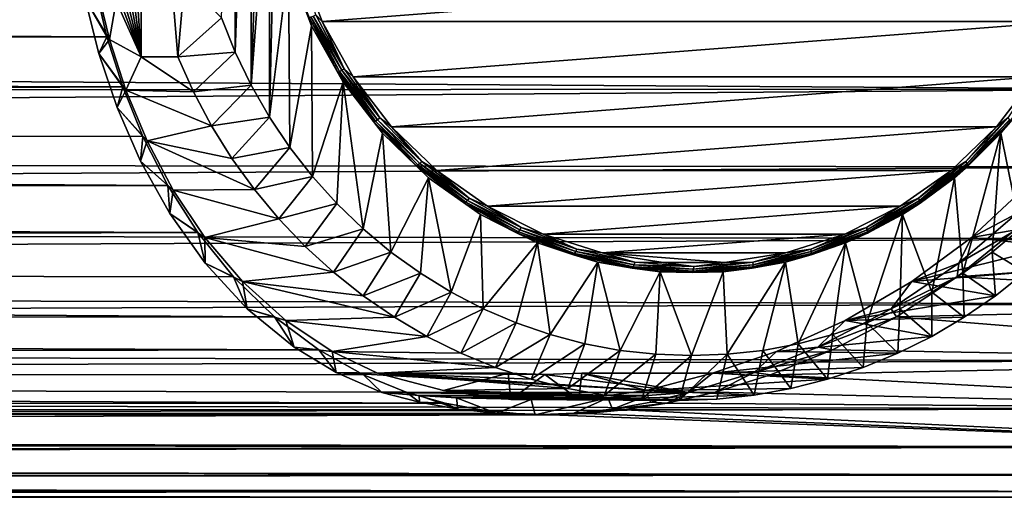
# Model space of a CAD drawing. Header units: metres. Extents: x -26 to 232, y -26 to 26.
# Tile 49 of 55: x 200 to 221, y -14 to -4. Entities that reach past the tile are written whole.
import ezdxf

# ---------------------------------------------------------------- set-up
doc = ezdxf.new("R2010")
doc.units = ezdxf.units.M
doc.layers.add('solid_TOP_LEVER_10_541_022_SW0001', color=7, linetype='CONTINUOUS')

msp = doc.modelspace()

# ---------------------------------------------------------------- linework, layer by layer
at = {"layer": 'solid_TOP_LEVER_10_541_022_SW0001'}
for points in [[(204.592377, -5.271756, 133.874802), (204.592392, 5.271769, 133.874817), (204.979416, 5.947071, 133.978516)], [(204.592377, -5.271756, 133.874802), (204.979416, 5.947071, 133.978516), (204.983063, 0, 133.979492)], [(204.252869, -4.56958, 133.783844), (204.252884, 4.569603, 133.783844), (204.592392, 5.271769, 133.874817)], [(204.592377, -5.271756, 133.874802), (204.252869, -4.56958, 133.783844), (204.592392, 5.271769, 133.874817)], [(201.732498, 3.491431, 137.693314), (202.257416, 4.669315, 137.390259), (202.257416, -4.669315, 137.390259)], [(202.257416, 4.669315, 137.390259), (203.179153, -3.056445, 133.950272), (203.033875, -4.669315, 134.492477)], [(202.257416, -4.669315, 137.390259), (202.257416, 4.669315, 137.390259), (203.033875, -4.669315, 134.492477)], [(204.252869, -4.56958, 133.783844), (203.962616, -3.844098, 133.706055), (204.252884, 4.569603, 133.783844)], [(201.732498, 3.491431, 137.693314), (202.257416, -4.669315, 137.390259), (201.375061, 2.331052, 137.899689)], [(201.375061, 2.331052, 137.899689), (202.257416, -4.669315, 137.390259), (201.16452, 1.172495, 138.02124)], [(201.16452, 1.172495, 138.02124), (202.257416, -4.669315, 137.390259), (201.093903, 0, 138.062012)], [(204.983063, 0, 133.979492), (204.979401, -5.947051, 133.978516), (204.592377, -5.271756, 133.874802)], [(204.979401, -5.947051, 133.978516), (204.983063, 0, 133.979492), (205.082855, -1.378633, 134.006226)], [(201.16452, -1.172496, 138.02124), (201.093903, 0, 138.062012), (202.257416, -4.669315, 137.390259)], [(201.16452, -1.172496, 138.02124), (202.257416, -4.669315, 137.390259), (201.375061, -2.331053, 137.899689)], [(204.979401, -5.947051, 133.978516), (205.082855, -1.378633, 134.006226), (205.380005, -2.726497, 134.085861)], [(201.375061, -2.331053, 137.899689), (202.257416, -4.669315, 137.390259), (201.732498, -3.491432, 137.693314)], [(205.616333, -2.667413, 133.942123), (222.322891, -2.667559, 138.418625), (206.093643, -3.926518, 134.070023)], [(205.961304, -3.785105, 134.044632), (205.616333, -2.667413, 133.942123), (206.093643, -3.926518, 134.070023)], [(206.093643, -3.926518, 134.070023), (222.322891, -2.667559, 138.418625), (221.845566, -3.926656, 138.290726)], [(224.034073, -3.623476, 172.029739), (24.852201, -2.71443, 118.87796), (24.664825, -4.079998, 118.473656)], [(205.411957, -6.592037, 134.094421), (204.979401, -5.947051, 133.978516), (205.380005, -2.726497, 134.085861)], [(205.867874, -4.013414, 134.216583), (205.380005, -2.726497, 134.085861), (205.815079, -3.838522, 134.138443)], [(205.411957, -6.592037, 134.094421), (205.380005, -2.726497, 134.085861), (205.867874, -4.013414, 134.216583)], [(203.033875, -4.669315, 134.492477), (203.179153, -3.056445, 133.950272), (203.962616, -3.844098, 133.706055)], [(201.535217, -4.246018, 138.190002), (24.546564, -4.739856, 90.939308), (24.796429, -3.183888, 90.530106)], [(201.535217, -4.246018, 138.190002), (24.796429, -3.183888, 90.530106), (201.283813, -3.182678, 137.819458)], [(201.535217, -4.246018, 138.190002), (201.283813, -3.182678, 137.819458), (201.070938, -3.44569, 138.899567)], [(201.326767, -3.226657, 138.907913), (201.588577, -4.305255, 139.316376), (201.070938, -3.44569, 138.899567)], [(201.732498, -3.491432, 137.693314), (201.588577, -4.305255, 139.316376), (201.326767, -3.226657, 138.907913)], [(201.535217, -4.246018, 138.190002), (201.070938, -3.44569, 138.899567), (201.361191, -4.597951, 139.365906)], [(201.588577, -4.305255, 139.316376), (201.361191, -4.597951, 139.365906), (201.070938, -3.44569, 138.899567)], [(201.732498, -3.491432, 137.693314), (202.257416, -4.669315, 137.390259), (201.588577, -4.305255, 139.316376)], [(224.186432, -5.357576, 171.461151), (224.034073, -3.623476, 172.029739), (24.664825, -4.079998, 118.473656)], [(203.033875, -4.669315, 134.492477), (203.962616, -3.844098, 133.706055), (204.252869, -4.56958, 133.783844)], [(206.462936, -4.980257, 134.254272), (205.815079, -3.838522, 134.138443), (205.854507, -3.826706, 134.091232)], [(205.867874, -4.013414, 134.216583), (205.815079, -3.838522, 134.138443), (206.425385, -4.995636, 134.301971)], [(206.462936, -4.980257, 134.254272), (206.425385, -4.995636, 134.301971), (205.815079, -3.838522, 134.138443)], [(205.854507, -3.826706, 134.091232), (205.904907, -3.808299, 134.058914), (206.510406, -4.956301, 134.221146)], [(206.462936, -4.980257, 134.254272), (205.854507, -3.826706, 134.091232), (206.510406, -4.956301, 134.221146)], [(205.904907, -3.808299, 134.058914), (205.961304, -3.785105, 134.044632), (206.56311, -4.926116, 134.205887)], [(206.510406, -4.956301, 134.221146), (205.904907, -3.808299, 134.058914), (206.56311, -4.926116, 134.205887)], [(206.56311, -4.926116, 134.205887), (205.961304, -3.785105, 134.044632), (206.093643, -3.926518, 134.070023)], [(206.093643, -3.926518, 134.070023), (221.845566, -3.926656, 138.290726), (206.746902, -5.097944, 134.245056)], [(206.56311, -4.926116, 134.205887), (206.093643, -3.926518, 134.070023), (206.746902, -5.097944, 134.245056)], [(206.746902, -5.097944, 134.245056), (221.845566, -3.926656, 138.290726), (221.192291, -5.098071, 138.115692)], [(224.186432, -5.357576, 171.461151), (24.664825, -4.079998, 118.473656), (24.399183, -5.447924, 117.889214)], [(205.887878, -7.203452, 134.221939), (205.411957, -6.592037, 134.094421), (205.867874, -4.013414, 134.216583)], [(206.535583, -5.210711, 134.395493), (205.867874, -4.013414, 134.216583), (206.425385, -4.995636, 134.301971)], [(205.887878, -7.203452, 134.221939), (205.867874, -4.013414, 134.216583), (206.535583, -5.210711, 134.395493)], [(201.87001, -5.307137, 138.678818), (24.546564, -4.739856, 90.939308), (201.535217, -4.246018, 138.190002)], [(201.87001, -5.307137, 138.678818), (201.535217, -4.246018, 138.190002), (201.361191, -4.597951, 139.365906)], [(201.588577, -4.305255, 139.316376), (201.938065, -5.381183, 139.857712), (201.361191, -4.597951, 139.365906)], [(202.257416, -4.669315, 137.390259), (201.938065, -5.381183, 139.857712), (201.588577, -4.305255, 139.316376)], [(203.368988, -5.414327, 134.582275), (203.033875, -4.669315, 134.492477), (204.252869, -4.56958, 133.783844)], [(203.368988, -5.414327, 134.582275), (204.252869, -4.56958, 133.783844), (204.592377, -5.271756, 133.874802)], [(201.87001, -5.307137, 138.678818), (24.206926, -6.246978, 91.515266), (24.546564, -4.739856, 90.939308)], [(201.87001, -5.307137, 138.678818), (201.361191, -4.597951, 139.365906), (201.749802, -5.74684, 139.986572)], [(201.938065, -5.381183, 139.857712), (201.749802, -5.74684, 139.986572), (201.361191, -4.597951, 139.365906)], [(202.257416, -4.669315, 137.390259), (203.368988, -5.414327, 134.582275), (201.938065, -5.381183, 139.857712)], [(202.257416, -4.669315, 137.390259), (203.033875, -4.669315, 134.492477), (203.368988, -5.414327, 134.582275)], [(207.22374, -6.032424, 134.45813), (206.425385, -4.995636, 134.301971), (206.462936, -4.980257, 134.254272)], [(206.535583, -5.210711, 134.395493), (206.425385, -4.995636, 134.301971), (207.188538, -6.051052, 134.506454)], [(207.22374, -6.032424, 134.45813), (207.188538, -6.051052, 134.506454), (206.425385, -4.995636, 134.301971)], [(206.462936, -4.980257, 134.254272), (206.510406, -4.956301, 134.221146), (207.267548, -6.003407, 134.424026)], [(207.22374, -6.032424, 134.45813), (206.462936, -4.980257, 134.254272), (207.267548, -6.003407, 134.424026)], [(206.510406, -4.956301, 134.221146), (206.56311, -4.926116, 134.205887), (207.315643, -5.966845, 134.407532)], [(207.267548, -6.003407, 134.424026), (206.510406, -4.956301, 134.221146), (207.315643, -5.966845, 134.407532)], [(207.315643, -5.966845, 134.407532), (206.56311, -4.926116, 134.205887), (206.746902, -5.097944, 134.245056)], [(206.404739, -7.778172, 134.360428), (205.887878, -7.203452, 134.221939), (206.535583, -5.210711, 134.395493)], [(206.959869, -8.313257, 134.509171), (206.404739, -7.778172, 134.360428), (206.535583, -5.210711, 134.395493)], [(207.368195, -6.291605, 134.618591), (206.535583, -5.210711, 134.395493), (207.188538, -6.051052, 134.506454)], [(206.959869, -8.313257, 134.509171), (206.535583, -5.210711, 134.395493), (207.368195, -6.291605, 134.618591)], [(206.746902, -5.097944, 134.245056), (221.192291, -5.098071, 138.115692), (207.561493, -6.155484, 134.463333)], [(207.315643, -5.966845, 134.407532), (206.746902, -5.097944, 134.245056), (207.561493, -6.155484, 134.463333)], [(207.561493, -6.155484, 134.463333), (221.192291, -5.098071, 138.115692), (220.37767, -6.155596, 137.897415)], [(220.618591, -5.966845, 137.972031), (220.37767, -6.155596, 137.897415), (221.192291, -5.098071, 138.115692)], [(221.300156, -5.210711, 138.351639), (220.467545, -6.291605, 138.12854), (220.679199, -6.051052, 138.121277)], [(220.875854, -8.31327, 138.237961), (220.467545, -6.291605, 138.12854), (221.300156, -5.210711, 138.351639)], [(224.186432, -5.357576, 171.461151), (24.399183, -5.447924, 117.889214), (24.053988, -6.812173, 117.10759)], [(224.396057, -7.000008, 170.678802), (224.186432, -5.357576, 171.461151), (24.053988, -6.812173, 117.10759)], [(202.296646, -6.360084, 139.29332), (24.206926, -6.246978, 91.515266), (201.87001, -5.307137, 138.678818)], [(202.296646, -6.360084, 139.29332), (201.87001, -5.307137, 138.678818), (201.749802, -5.74684, 139.986572)], [(201.938065, -5.381183, 139.857712), (202.384659, -6.447705, 140.542236), (201.749802, -5.74684, 139.986572)], [(203.752792, -6.13375, 134.68512), (202.384659, -6.447705, 140.542236), (201.938065, -5.381183, 139.857712)], [(203.752792, -6.13375, 134.68512), (201.938065, -5.381183, 139.857712), (203.368988, -5.414327, 134.582275)], [(203.752792, -6.13375, 134.68512), (203.368988, -5.414327, 134.582275), (204.592377, -5.271756, 133.874802)], [(203.752792, -6.13375, 134.68512), (204.592377, -5.271756, 133.874802), (204.979401, -5.947051, 133.978516)], [(202.296646, -6.360084, 139.29332), (201.749802, -5.74684, 139.986572), (202.247604, -6.882881, 140.774628)], [(202.384659, -6.447705, 140.542236), (202.247604, -6.882881, 140.774628), (201.749802, -5.74684, 139.986572)], [(204.183426, -6.824116, 134.800507), (203.752792, -6.13375, 134.68512), (204.979401, -5.947051, 133.978516)], [(204.183426, -6.824116, 134.800507), (204.979401, -5.947051, 133.978516), (205.411957, -6.592037, 134.094421)], [(208.121429, -6.961789, 134.698654), (207.188538, -6.051052, 134.506454), (207.22374, -6.032424, 134.45813)], [(207.22374, -6.032424, 134.45813), (207.267548, -6.003407, 134.424026), (208.160919, -6.9283, 134.663406)], [(208.121429, -6.961789, 134.698654), (207.22374, -6.032424, 134.45813), (208.160919, -6.9283, 134.663406)], [(207.267548, -6.003407, 134.424026), (207.315643, -5.966845, 134.407532), (208.203583, -6.886106, 134.645447)], [(208.160919, -6.9283, 134.663406), (207.267548, -6.003407, 134.424026), (208.203583, -6.886106, 134.645447)], [(208.203583, -6.886106, 134.645447), (207.315643, -5.966845, 134.407532), (207.561493, -6.155484, 134.463333)], [(220.618591, -5.966845, 137.972031), (219.730652, -6.886106, 137.734116), (220.37767, -6.155596, 137.897415)], [(219.758621, -6.9283, 137.770996), (219.730652, -6.886106, 137.734116), (220.618591, -5.966845, 137.972031)], [(220.651993, -6.003407, 138.010376), (219.758621, -6.9283, 137.770996), (220.618591, -5.966845, 137.972031)], [(219.775192, -6.961789, 137.821274), (219.758621, -6.9283, 137.770996), (220.651993, -6.003407, 138.010376)], [(220.672882, -6.032424, 138.061813), (219.775192, -6.961789, 137.821274), (220.651993, -6.003407, 138.010376)], [(220.672882, -6.032424, 138.061813), (219.778732, -6.983286, 137.87999), (219.775192, -6.961789, 137.821274)], [(220.672882, -6.032424, 138.061813), (220.679199, -6.051052, 138.121277), (219.778732, -6.983286, 137.87999)], [(202.824524, -7.394365, 140.039352), (23.790649, -7.681471, 92.257309), (24.206926, -6.246978, 91.515266)], [(202.824524, -7.394365, 140.039352), (24.206926, -6.246978, 91.515266), (202.296646, -6.360084, 139.29332)], [(204.183426, -6.824116, 134.800507), (202.384659, -6.447705, 140.542236), (203.752792, -6.13375, 134.68512)], [(207.368195, -6.291605, 134.618591), (207.188538, -6.051052, 134.506454), (208.089005, -6.983286, 134.747742)], [(208.121429, -6.961789, 134.698654), (208.089005, -6.983286, 134.747742), (207.188538, -6.051052, 134.506454)], [(207.561493, -6.155484, 134.463333), (220.37767, -6.155596, 137.897415), (208.519226, -7.075499, 134.719955)], [(208.203583, -6.886106, 134.645447), (207.561493, -6.155484, 134.463333), (208.519226, -7.075499, 134.719955)], [(208.519226, -7.075499, 134.719955), (220.37767, -6.155596, 137.897415), (219.419922, -7.075594, 137.640778)], [(219.730652, -6.886106, 137.734116), (219.419922, -7.075594, 137.640778), (220.37767, -6.155596, 137.897415)], [(220.467545, -6.291605, 138.12854), (219.778732, -6.983286, 137.87999), (220.679199, -6.051052, 138.121277)], [(202.824524, -7.394365, 140.039352), (202.296646, -6.360084, 139.29332), (202.247604, -6.882881, 140.774628)], [(202.384659, -6.447705, 140.542236), (202.938858, -7.492406, 141.378799), (202.247604, -6.882881, 140.774628)], [(204.658875, -7.482215, 134.927902), (202.938858, -7.492406, 141.378799), (202.384659, -6.447705, 140.542236)], [(204.658875, -7.482215, 134.927902), (202.384659, -6.447705, 140.542236), (204.183426, -6.824116, 134.800507)], [(207.550446, -8.805963, 134.667419), (206.959869, -8.313257, 134.509171), (207.368195, -6.291605, 134.618591)], [(208.347092, -7.231934, 134.88089), (207.368195, -6.291605, 134.618591), (208.089005, -6.983286, 134.747742)], [(207.550446, -8.805963, 134.667419), (207.368195, -6.291605, 134.618591), (208.347092, -7.231934, 134.88089)], [(220.467545, -6.291605, 138.12854), (219.488647, -7.231934, 137.866257), (219.778732, -6.983286, 137.87999)], [(219.662277, -9.253794, 137.912781), (219.488647, -7.231934, 137.866257), (220.467545, -6.291605, 138.12854)], [(220.285294, -8.805969, 138.079712), (219.662277, -9.253794, 137.912781), (220.467545, -6.291605, 138.12854)], [(220.875854, -8.31327, 138.237961), (220.285294, -8.805969, 138.079712), (220.467545, -6.291605, 138.12854)], [(204.658875, -7.482215, 134.927902), (204.183426, -6.824116, 134.800507), (205.411957, -6.592037, 134.094421)], [(204.658875, -7.482215, 134.927902), (205.411957, -6.592037, 134.094421), (205.887878, -7.203452, 134.221939)], [(224.396057, -7.000008, 170.678802), (24.053988, -6.812173, 117.10759), (23.632343, -8.155513, 116.112953)], [(224.659393, -8.522667, 169.69606), (224.396057, -7.000008, 170.678802), (23.632343, -8.155513, 116.112953)], [(202.824524, -7.394365, 140.039352), (202.247604, -6.882881, 140.774628), (202.866653, -7.990389, 141.741776)], [(202.938858, -7.492406, 141.378799), (202.866653, -7.990389, 141.741776), (202.247604, -6.882881, 140.774628)], [(209.137756, -7.749431, 134.970978), (208.089005, -6.983286, 134.747742), (208.121429, -6.961789, 134.698654)], [(208.347092, -7.231934, 134.88089), (208.089005, -6.983286, 134.747742), (209.108459, -7.77336, 135.020905)], [(209.137756, -7.749431, 134.970978), (209.108459, -7.77336, 135.020905), (208.089005, -6.983286, 134.747742)], [(208.121429, -6.961789, 134.698654), (208.160919, -6.9283, 134.663406), (209.172348, -7.712154, 134.934418)], [(209.137756, -7.749431, 134.970978), (208.121429, -6.961789, 134.698654), (209.172348, -7.712154, 134.934418)], [(208.160919, -6.9283, 134.663406), (208.203583, -6.886106, 134.645447), (209.208862, -7.665186, 134.91481)], [(209.172348, -7.712154, 134.934418), (208.160919, -6.9283, 134.663406), (209.208862, -7.665186, 134.91481)], [(209.208862, -7.665186, 134.91481), (208.203583, -6.886106, 134.645447), (208.519226, -7.075499, 134.719955)], [(208.519226, -7.075499, 134.719955), (219.419922, -7.075594, 137.640778), (209.59874, -7.837483, 135.009201)], [(209.208862, -7.665186, 134.91481), (208.519226, -7.075499, 134.719955), (209.59874, -7.837483, 135.009201)], [(209.59874, -7.837483, 135.009201), (219.419922, -7.075594, 137.640778), (218.340393, -7.837559, 137.351532)], [(218.725372, -7.665186, 137.464752), (218.340393, -7.837559, 137.351532), (219.419922, -7.075594, 137.640778)], [(219.730652, -6.886106, 137.734116), (218.725372, -7.665186, 137.464752), (219.419922, -7.075594, 137.640778)], [(218.747192, -7.712154, 137.499985), (218.725372, -7.665186, 137.464752), (219.730652, -6.886106, 137.734116)], [(219.758621, -6.9283, 137.770996), (218.747192, -7.712154, 137.499985), (219.730652, -6.886106, 137.734116)], [(218.758865, -7.749431, 137.54895), (218.747192, -7.712154, 137.499985), (219.758621, -6.9283, 137.770996)], [(219.775192, -6.961789, 137.821274), (218.758865, -7.749431, 137.54895), (219.758621, -6.9283, 137.770996)], [(219.775192, -6.961789, 137.821274), (218.759277, -7.77336, 137.606842), (218.758865, -7.749431, 137.54895)], [(219.775192, -6.961789, 137.821274), (219.778732, -6.983286, 137.87999), (218.759277, -7.77336, 137.606842)], [(219.488647, -7.231934, 137.866257), (218.759277, -7.77336, 137.606842), (219.778732, -6.983286, 137.87999)], [(205.17691, -8.104948, 135.066711), (204.658875, -7.482215, 134.927902), (205.887878, -7.203452, 134.221939)], [(205.17691, -8.104948, 135.066711), (205.887878, -7.203452, 134.221939), (206.404739, -7.778172, 134.360428)], [(208.173462, -9.253786, 134.834351), (207.550446, -8.805963, 134.667419), (208.347092, -7.231934, 134.88089)], [(208.825745, -9.654457, 135.00914), (208.173462, -9.253786, 134.834351), (208.347092, -7.231934, 134.88089)], [(209.45047, -8.010739, 135.176529), (208.347092, -7.231934, 134.88089), (209.108459, -7.77336, 135.020905)], [(208.825745, -9.654457, 135.00914), (208.347092, -7.231934, 134.88089), (209.45047, -8.010739, 135.176529)], [(219.488647, -7.231934, 137.866257), (218.385269, -8.010739, 137.570602), (218.759277, -7.77336, 137.606842)], [(219.009995, -9.654461, 137.737991), (218.385269, -8.010739, 137.570602), (219.488647, -7.231934, 137.866257)], [(219.662277, -9.253794, 137.912781), (219.009995, -9.654461, 137.737991), (219.488647, -7.231934, 137.866257)], [(203.463074, -8.393586, 140.917694), (23.790649, -7.681471, 92.257309), (202.824524, -7.394365, 140.039352)], [(203.463074, -8.393586, 140.917694), (202.824524, -7.394365, 140.039352), (202.866653, -7.990389, 141.741776)], [(202.938858, -7.492406, 141.378799), (203.611374, -8.496614, 142.371338), (202.866653, -7.990389, 141.741776)], [(205.17691, -8.104948, 135.066711), (202.938858, -7.492406, 141.378799), (204.658875, -7.482215, 134.927902)], [(205.17691, -8.104948, 135.066711), (203.611374, -8.496614, 142.371338), (202.938858, -7.492406, 141.378799)], [(219.844864, -8.496463, 146.720947), (220.923492, -7.49227, 146.197662), (220.805054, -7.989757, 146.547852)], [(222.14119, -8.104948, 139.612274), (220.923492, -7.49227, 146.197662), (219.844864, -8.496463, 146.720947)], [(203.463074, -8.393586, 140.917694), (23.318333, -9.014177, 93.158363), (23.790649, -7.681471, 92.257309)], [(209.137756, -7.749431, 134.970978), (209.172348, -7.712154, 134.934418), (210.281235, -8.33901, 135.231552)], [(209.172348, -7.712154, 134.934418), (209.208862, -7.665186, 134.91481), (210.310989, -8.288225, 135.210129)], [(210.281235, -8.33901, 135.231552), (209.172348, -7.712154, 134.934418), (210.310989, -8.288225, 135.210129)], [(210.310989, -8.288225, 135.210129), (209.208862, -7.665186, 134.91481), (209.59874, -7.837483, 135.009201)], [(218.725372, -7.665186, 137.464752), (217.623245, -8.288225, 137.169434), (218.340393, -7.837559, 137.351532)], [(217.638306, -8.33901, 137.202866), (217.623245, -8.288225, 137.169434), (218.725372, -7.665186, 137.464752)], [(218.747192, -7.712154, 137.499985), (217.638306, -8.33901, 137.202866), (218.725372, -7.665186, 137.464752)], [(217.644623, -8.379317, 137.250397), (217.638306, -8.33901, 137.202866), (218.747192, -7.712154, 137.499985)], [(218.758865, -7.749431, 137.54895), (217.644623, -8.379317, 137.250397), (218.747192, -7.712154, 137.499985)], [(205.735046, -8.689328, 135.216263), (205.17691, -8.104948, 135.066711), (206.404739, -7.778172, 134.360428)], [(205.735046, -8.689328, 135.216263), (206.404739, -7.778172, 134.360428), (206.959869, -8.313257, 134.509171)], [(210.251999, -8.379317, 135.269547), (209.108459, -7.77336, 135.020905), (209.137756, -7.749431, 134.970978)], [(209.45047, -8.010739, 135.176529), (209.108459, -7.77336, 135.020905), (210.226135, -8.405191, 135.320389)], [(210.251999, -8.379317, 135.269547), (210.226135, -8.405191, 135.320389), (209.108459, -7.77336, 135.020905)], [(210.251999, -8.379317, 135.269547), (209.137756, -7.749431, 134.970978), (210.281235, -8.33901, 135.231552)], [(209.59874, -7.837483, 135.009201), (218.340393, -7.837559, 137.351532), (210.775864, -8.424371, 135.324615)], [(210.310989, -8.288225, 135.210129), (209.59874, -7.837483, 135.009201), (210.775864, -8.424371, 135.324615)], [(210.775864, -8.424371, 135.324615), (218.340393, -7.837559, 137.351532), (217.163269, -8.424427, 137.036118)], [(217.623245, -8.288225, 137.169434), (217.163269, -8.424427, 137.036118), (218.340393, -7.837559, 137.351532)], [(218.758865, -7.749431, 137.54895), (218.759277, -7.77336, 137.606842), (217.641602, -8.405191, 137.307358)], [(218.758865, -7.749431, 137.54895), (217.641602, -8.405191, 137.307358), (217.644623, -8.379317, 137.250397)], [(218.385269, -8.010739, 137.570602), (217.641602, -8.405191, 137.307358), (218.759277, -7.77336, 137.606842)], [(203.463074, -8.393586, 140.917694), (202.866653, -7.990389, 141.741776), (203.617783, -9.044353, 142.891754)], [(203.611374, -8.496614, 142.371338), (203.617783, -9.044353, 142.891754), (202.866653, -7.990389, 141.741776)], [(205.735046, -8.689328, 135.216263), (203.611374, -8.496614, 142.371338), (205.17691, -8.104948, 135.066711)], [(209.503998, -10.005944, 135.190872), (208.825745, -9.654457, 135.00914), (209.45047, -8.010739, 135.176529)], [(210.65361, -8.61058, 135.498917), (209.45047, -8.010739, 135.176529), (210.226135, -8.405191, 135.320389)], [(209.503998, -10.005944, 135.190872), (209.45047, -8.010739, 135.176529), (210.65361, -8.61058, 135.498917)], [(218.385269, -8.010739, 137.570602), (217.182129, -8.61058, 137.24823), (217.641602, -8.405191, 137.307358)], [(217.630981, -10.306449, 137.368484), (217.182129, -8.61058, 137.24823), (218.385269, -8.010739, 137.570602)], [(218.331741, -10.005951, 137.556259), (217.630981, -10.306449, 137.368484), (218.385269, -8.010739, 137.570602)], [(219.009995, -9.654461, 137.737991), (218.331741, -10.005951, 137.556259), (218.385269, -8.010739, 137.570602)], [(219.579803, -9.043676, 147.168076), (220.805054, -7.989757, 146.547852), (220.699951, -8.393569, 145.536285)], [(219.844864, -8.496463, 146.720947), (220.805054, -7.989757, 146.547852), (219.579803, -9.043676, 147.168076)], [(222.14119, -8.104948, 139.612274), (219.844864, -8.496463, 146.720947), (221.583069, -8.689328, 139.462723)], [(224.659393, -8.522667, 169.69606), (23.632343, -8.155513, 116.112953), (23.14624, -9.447304, 114.898399)], [(206.330688, -9.232641, 135.375854), (205.735046, -8.689328, 135.216263), (206.959869, -8.313257, 134.509171)], [(206.330688, -9.232641, 135.375854), (206.959869, -8.313257, 134.509171), (207.550446, -8.805963, 134.667419)], [(210.251999, -8.379317, 135.269547), (210.281235, -8.33901, 135.231552), (211.465012, -8.796109, 135.548737)], [(210.281235, -8.33901, 135.231552), (210.310989, -8.288225, 135.210129), (211.487549, -8.742539, 135.525375)], [(211.465012, -8.796109, 135.548737), (210.281235, -8.33901, 135.231552), (211.487549, -8.742539, 135.525375)], [(211.487549, -8.742539, 135.525375), (210.310989, -8.288225, 135.210129), (210.775864, -8.424371, 135.324615)], [(217.623245, -8.288225, 137.169434), (216.446686, -8.742539, 136.854187), (217.163269, -8.424427, 137.036118)], [(216.454529, -8.796109, 136.885681), (216.446686, -8.742539, 136.854187), (217.623245, -8.288225, 137.169434)], [(217.638306, -8.33901, 137.202866), (216.454529, -8.796109, 136.885681), (217.623245, -8.288225, 137.169434)], [(216.455139, -8.838625, 136.931671), (216.454529, -8.796109, 136.885681), (217.638306, -8.33901, 137.202866)], [(217.644623, -8.379317, 137.250397), (216.455139, -8.838625, 136.931671), (217.638306, -8.33901, 137.202866)], [(220.987427, -9.232641, 139.303116), (220.285294, -8.805969, 138.079712), (220.875854, -8.31327, 138.237961)], [(224.971893, -9.899501, 168.529739), (224.659393, -8.522667, 169.69606), (23.14624, -9.447304, 114.898399)], [(204.218033, -9.332899, 141.916565), (23.318333, -9.014177, 93.158363), (203.463074, -8.393586, 140.917694)], [(204.218033, -9.332899, 141.916565), (203.463074, -8.393586, 140.917694), (203.617783, -9.044353, 142.891754)], [(203.611374, -8.496614, 142.371338), (204.409454, -9.43204, 143.50943), (203.617783, -9.044353, 142.891754)], [(206.330688, -9.232641, 135.375854), (204.409454, -9.43204, 143.50943), (203.611374, -8.496614, 142.371338)], [(206.330688, -9.232641, 135.375854), (203.611374, -8.496614, 142.371338), (205.735046, -8.689328, 135.216263)], [(211.441483, -8.838625, 135.588272), (210.226135, -8.405191, 135.320389), (210.251999, -8.379317, 135.269547)], [(210.65361, -8.61058, 135.498917), (210.226135, -8.405191, 135.320389), (211.419296, -8.865918, 135.640091)], [(211.441483, -8.838625, 135.588272), (211.419296, -8.865918, 135.640091), (210.226135, -8.405191, 135.320389)], [(211.441483, -8.838625, 135.588272), (210.251999, -8.379317, 135.269547), (211.465012, -8.796109, 135.548737)], [(210.775864, -8.424371, 135.324615), (217.163269, -8.424427, 137.036118), (212.024353, -8.823076, 135.659149)], [(211.487549, -8.742539, 135.525375), (210.775864, -8.424371, 135.324615), (212.024353, -8.823076, 135.659149)], [(212.024353, -8.823076, 135.659149), (217.163269, -8.424427, 137.036118), (215.91478, -8.823111, 136.701584)], [(216.446686, -8.742539, 136.854187), (215.91478, -8.823111, 136.701584), (217.163269, -8.424427, 137.036118)], [(217.644623, -8.379317, 137.250397), (217.641602, -8.405191, 137.307358), (216.448425, -8.865918, 136.98764)], [(217.644623, -8.379317, 137.250397), (216.448425, -8.865918, 136.98764), (216.455139, -8.838625, 136.931671)], [(217.182129, -8.61058, 137.24823), (216.448425, -8.865918, 136.98764), (217.641602, -8.405191, 137.307358)], [(218.584686, -9.431895, 147.307526), (219.844864, -8.496463, 146.720947), (219.579803, -9.043676, 147.168076)], [(221.583069, -8.689328, 139.462723), (219.844864, -8.496463, 146.720947), (218.584686, -9.431895, 147.307526)], [(219.579803, -9.043676, 147.168076), (220.699951, -8.393569, 145.536285), (219.546707, -9.332882, 146.023849)], [(230.408768, -8.522658, 148.23909), (219.546707, -9.332882, 146.023849), (220.699951, -8.393569, 145.536285)], [(230.408768, -8.522658, 148.23909), (230.096252, -9.899493, 149.405396), (219.546707, -9.332882, 146.023849)], [(210.204758, -10.306447, 135.378647), (209.503998, -10.005944, 135.190872), (210.65361, -8.61058, 135.498917)], [(210.924423, -10.554427, 135.571472), (210.204758, -10.306447, 135.378647), (210.65361, -8.61058, 135.498917)], [(211.929688, -9.018082, 135.840836), (210.65361, -8.61058, 135.498917), (211.419296, -8.865918, 135.640091)], [(210.924423, -10.554427, 135.571472), (210.65361, -8.61058, 135.498917), (211.929688, -9.018082, 135.840836)], [(211.465012, -8.796109, 135.548737), (211.487549, -8.742539, 135.525375), (212.714584, -9.018881, 135.854172)], [(212.714584, -9.018881, 135.854172), (211.487549, -8.742539, 135.525375), (212.024353, -8.823076, 135.659149)], [(216.446686, -8.742539, 136.854187), (215.21965, -9.018881, 136.525391), (215.91478, -8.823111, 136.701584)], [(215.219986, -9.074143, 136.554871), (215.21965, -9.018881, 136.525391), (216.446686, -8.742539, 136.854187)], [(216.454529, -8.796109, 136.885681), (215.219986, -9.074143, 136.554871), (216.446686, -8.742539, 136.854187)], [(217.182129, -8.61058, 137.24823), (215.906067, -9.018082, 136.906296), (216.448425, -8.865918, 136.98764)], [(216.176407, -10.748618, 136.978745), (215.906067, -9.018082, 136.906296), (217.182129, -8.61058, 137.24823)], [(216.911316, -10.55443, 137.175659), (216.176407, -10.748618, 136.978745), (217.182129, -8.61058, 137.24823)], [(217.630981, -10.306449, 137.368484), (216.911316, -10.55443, 137.175659), (217.182129, -8.61058, 137.24823)], [(221.583069, -8.689328, 139.462723), (218.584686, -9.431895, 147.307526), (220.987427, -9.232641, 139.303116)], [(206.960999, -9.732285, 135.544754), (206.330688, -9.232641, 135.375854), (207.550446, -8.805963, 134.667419)], [(206.960999, -9.732285, 135.544754), (207.550446, -8.805963, 134.667419), (208.173462, -9.253786, 134.834351)], [(212.682007, -9.118004, 135.92067), (211.419296, -8.865918, 135.640091), (211.441483, -8.838625, 135.588272)], [(211.929688, -9.018082, 135.840836), (211.419296, -8.865918, 135.640091), (212.663651, -9.146159, 135.973511)], [(212.682007, -9.118004, 135.92067), (212.663651, -9.146159, 135.973511), (211.419296, -8.865918, 135.640091)], [(211.441483, -8.838625, 135.588272), (211.465012, -8.796109, 135.548737), (212.699554, -9.074143, 135.879532)], [(212.682007, -9.118004, 135.92067), (211.441483, -8.838625, 135.588272), (212.699554, -9.074143, 135.879532)], [(212.699554, -9.074143, 135.879532), (211.465012, -8.796109, 135.548737), (212.714584, -9.018881, 135.854172)], [(212.024353, -8.823076, 135.659149), (215.91478, -8.823111, 136.701584), (214.622818, -9.0247, 136.355408)], [(212.024353, -8.823076, 135.659149), (214.622818, -9.0247, 136.355408), (213.316315, -9.024689, 136.005325)], [(212.714584, -9.018881, 135.854172), (212.024353, -8.823076, 135.659149), (213.316315, -9.024689, 136.005325)], [(215.21965, -9.018881, 136.525391), (214.622818, -9.0247, 136.355408), (215.91478, -8.823111, 136.701584)], [(216.455139, -8.838625, 136.931671), (216.448425, -8.865918, 136.98764), (215.204086, -9.146159, 136.654221)], [(216.455139, -8.838625, 136.931671), (215.204086, -9.146159, 136.654221), (215.214615, -9.118004, 136.599274)], [(215.906067, -9.018082, 136.906296), (215.204086, -9.146159, 136.654221), (216.448425, -8.865918, 136.98764)], [(215.214615, -9.118004, 136.599274), (215.219986, -9.074143, 136.554871), (216.454529, -8.796109, 136.885681)], [(216.455139, -8.838625, 136.931671), (215.214615, -9.118004, 136.599274), (216.454529, -8.796109, 136.885681)], [(220.357117, -9.732285, 139.134232), (219.662277, -9.253794, 137.912781), (220.285294, -8.805969, 138.079712)], [(220.987427, -9.232641, 139.303116), (220.357117, -9.732285, 139.134232), (220.285294, -8.805969, 138.079712)], [(205.082886, -10.176333, 142.99794), (22.817968, -10.214711, 94.202423), (23.318333, -9.014177, 93.158363)], [(205.082886, -10.176333, 142.99794), (23.318333, -9.014177, 93.158363), (204.218033, -9.332899, 141.916565)], [(204.218033, -9.332899, 141.916565), (203.617783, -9.044353, 142.891754), (204.508194, -10.010613, 144.211411)], [(204.409454, -9.43204, 143.50943), (204.508194, -10.010613, 144.211411), (203.617783, -9.044353, 142.891754)], [(211.659332, -10.748616, 135.768387), (210.924423, -10.554427, 135.571472), (211.929688, -9.018082, 135.840836)], [(212.405731, -10.888035, 135.968384), (211.659332, -10.748616, 135.768387), (211.929688, -9.018082, 135.840836)], [(213.250183, -9.224135, 136.194656), (211.929688, -9.018082, 135.840836), (212.663651, -9.146159, 135.973511)], [(212.405731, -10.888035, 135.968384), (211.929688, -9.018082, 135.840836), (213.250183, -9.224135, 136.194656)], [(213.948318, -9.211766, 136.259964), (212.663651, -9.146159, 135.973511), (212.682007, -9.118004, 135.92067)], [(213.250183, -9.224135, 136.194656), (212.663651, -9.146159, 135.973511), (213.933868, -9.240211, 136.313873)], [(213.948318, -9.211766, 136.259964), (213.933868, -9.240211, 136.313873), (212.663651, -9.146159, 135.973511)], [(212.682007, -9.118004, 135.92067), (212.699554, -9.074143, 135.879532), (213.959763, -9.167456, 136.217209)], [(213.948318, -9.211766, 136.259964), (212.682007, -9.118004, 135.92067), (213.959763, -9.167456, 136.217209)], [(212.699554, -9.074143, 135.879532), (212.714584, -9.018881, 135.854172), (213.967117, -9.111624, 136.189774)], [(213.959763, -9.167456, 136.217209), (212.699554, -9.074143, 135.879532), (213.967117, -9.111624, 136.189774)], [(213.967117, -9.111624, 136.189774), (212.714584, -9.018881, 135.854172), (213.316315, -9.024689, 136.005325)], [(213.967117, -9.111624, 136.189774), (213.316315, -9.024689, 136.005325), (214.622818, -9.0247, 136.355408)], [(215.214615, -9.118004, 136.599274), (215.204086, -9.146159, 136.654221), (213.933868, -9.240211, 136.313873)], [(215.214615, -9.118004, 136.599274), (213.933868, -9.240211, 136.313873), (213.948318, -9.211766, 136.259964)], [(214.585556, -9.224135, 136.552475), (213.933868, -9.240211, 136.313873), (215.204086, -9.146159, 136.654221)], [(213.948318, -9.211766, 136.259964), (213.959763, -9.167456, 136.217209), (215.219986, -9.074143, 136.554871)], [(215.214615, -9.118004, 136.599274), (213.948318, -9.211766, 136.259964), (215.219986, -9.074143, 136.554871)], [(213.959763, -9.167456, 136.217209), (213.967117, -9.111624, 136.189774), (215.21965, -9.018881, 136.525391)], [(215.219986, -9.074143, 136.554871), (213.959763, -9.167456, 136.217209), (215.21965, -9.018881, 136.525391)], [(215.21965, -9.018881, 136.525391), (213.967117, -9.111624, 136.189774), (214.622818, -9.0247, 136.355408)], [(215.906067, -9.018082, 136.906296), (214.585556, -9.224135, 136.552475), (215.204086, -9.146159, 136.654221)], [(214.675873, -10.971971, 136.576675), (214.585556, -9.224135, 136.552475), (215.906067, -9.018082, 136.906296)], [(215.430008, -10.888036, 136.778748), (214.675873, -10.971971, 136.576675), (215.906067, -9.018082, 136.906296)], [(216.176407, -10.748618, 136.978745), (215.430008, -10.888036, 136.778748), (215.906067, -9.018082, 136.906296)], [(218.149078, -10.00995, 147.865646), (219.579803, -9.043676, 147.168076), (219.546707, -9.332882, 146.023849)], [(218.584686, -9.431895, 147.307526), (219.579803, -9.043676, 147.168076), (218.149078, -10.00995, 147.865646)], [(205.082886, -10.176333, 142.99794), (204.218033, -9.332899, 141.916565), (204.508194, -10.010613, 144.211411)], [(206.960999, -9.732285, 135.544754), (204.409454, -9.43204, 143.50943), (206.330688, -9.232641, 135.375854)], [(207.62294, -10.185868, 135.722122), (206.960999, -9.732285, 135.544754), (208.173462, -9.253786, 134.834351)], [(207.62294, -10.185868, 135.722122), (208.173462, -9.253786, 134.834351), (208.825745, -9.654457, 135.00914)], [(213.159866, -10.97197, 136.170456), (212.405731, -10.888035, 135.968384), (213.250183, -9.224135, 136.194656)], [(213.917862, -11, 136.373566), (213.159866, -10.97197, 136.170456), (213.250183, -9.224135, 136.194656)], [(214.585556, -9.224135, 136.552475), (213.250183, -9.224135, 136.194656), (213.933868, -9.240211, 136.313873)], [(213.917862, -11, 136.373566), (213.250183, -9.224135, 136.194656), (214.585556, -9.224135, 136.552475)], [(214.675873, -10.971971, 136.576675), (213.917862, -11, 136.373566), (214.585556, -9.224135, 136.552475)], [(218.149078, -10.00995, 147.865646), (219.546707, -9.332882, 146.023849), (218.256927, -10.17638, 146.527954)], [(230.096252, -9.899493, 149.405396), (218.256927, -10.17638, 146.527954), (219.546707, -9.332882, 146.023849)], [(220.987427, -9.232641, 139.303116), (218.584686, -9.431895, 147.307526), (220.357117, -9.732285, 139.134232)], [(219.695175, -10.185868, 138.956863), (219.009995, -9.654461, 137.737991), (219.662277, -9.253794, 137.912781)], [(220.357117, -9.732285, 139.134232), (219.695175, -10.185868, 138.956863), (219.662277, -9.253794, 137.912781)], [(224.971893, -9.899501, 168.529739), (23.14624, -9.447304, 114.898399), (22.619997, -10.645926, 113.473717)], [(204.409454, -9.43204, 143.50943), (205.324051, -10.255447, 144.745483), (204.508194, -10.010613, 144.211411)], [(207.62294, -10.185868, 135.722122), (205.324051, -10.255447, 144.745483), (204.409454, -9.43204, 143.50943)], [(207.62294, -10.185868, 135.722122), (204.409454, -9.43204, 143.50943), (206.960999, -9.732285, 135.544754)], [(217.174561, -10.255356, 147.9207), (218.584686, -9.431895, 147.307526), (218.149078, -10.00995, 147.865646)], [(220.357117, -9.732285, 139.134232), (218.584686, -9.431895, 147.307526), (217.174561, -10.255356, 147.9207)], [(208.313446, -10.591288, 135.907135), (207.62294, -10.185868, 135.722122), (208.825745, -9.654457, 135.00914)], [(208.313446, -10.591288, 135.907135), (208.825745, -9.654457, 135.00914), (209.503998, -10.005944, 135.190872)], [(220.357117, -9.732285, 139.134232), (217.174561, -10.255356, 147.9207), (219.695175, -10.185868, 138.956863)], [(219.004654, -10.591288, 138.771851), (218.331741, -10.005951, 137.556259), (219.009995, -9.654461, 137.737991)], [(219.695175, -10.185868, 138.956863), (219.004654, -10.591288, 138.771851), (219.009995, -9.654461, 137.737991)], [(225.328247, -11.106951, 167.199829), (224.971893, -9.899501, 168.529739), (22.619997, -10.645926, 113.473717)], [(205.082886, -10.176333, 142.99794), (204.508194, -10.010613, 144.211411), (205.498505, -10.81995, 145.602753)], [(205.324051, -10.255447, 144.745483), (205.498505, -10.81995, 145.602753), (204.508194, -10.010613, 144.211411)], [(209.029236, -10.946611, 136.098938), (208.313446, -10.591288, 135.907135), (209.503998, -10.005944, 135.190872)], [(209.029236, -10.946611, 136.098938), (209.503998, -10.005944, 135.190872), (210.204758, -10.306447, 135.378647)], [(216.595612, -10.81952, 148.575546), (218.149078, -10.00995, 147.865646), (218.256927, -10.17638, 146.527954)], [(217.174561, -10.255356, 147.9207), (218.149078, -10.00995, 147.865646), (216.595612, -10.81952, 148.575546)], [(218.288879, -10.946611, 138.580048), (217.630981, -10.306449, 137.368484), (218.331741, -10.005951, 137.556259)], [(230.096252, -9.899493, 149.405396), (229.739899, -11.106945, 150.735306), (218.256927, -10.17638, 146.527954)], [(219.004654, -10.591288, 138.771851), (218.288879, -10.946611, 138.580048), (218.331741, -10.005951, 137.556259)], [(206.022964, -10.879074, 144.081161), (22.322041, -11.257288, 95.364502), (22.817968, -10.214711, 94.202423)], [(206.022964, -10.879074, 144.081161), (22.817968, -10.214711, 94.202423), (205.082886, -10.176333, 142.99794)], [(206.022964, -10.879074, 144.081161), (205.082886, -10.176333, 142.99794), (205.498505, -10.81995, 145.602753)], [(208.313446, -10.591288, 135.907135), (205.324051, -10.255447, 144.745483), (207.62294, -10.185868, 135.722122)], [(216.595612, -10.81952, 148.575546), (218.256927, -10.17638, 146.527954), (216.901047, -10.879168, 146.996063)], [(229.739899, -11.106945, 150.735306), (216.901047, -10.879168, 146.996063), (218.256927, -10.17638, 146.527954)], [(219.695175, -10.185868, 138.956863), (217.174561, -10.255356, 147.9207), (219.004654, -10.591288, 138.771851)], [(205.324051, -10.255447, 144.745483), (206.304642, -10.911859, 145.963684), (205.498505, -10.81995, 145.602753)], [(208.313446, -10.591288, 135.907135), (206.304642, -10.911859, 145.963684), (205.324051, -10.255447, 144.745483)], [(209.766907, -11.250156, 136.2966), (209.029236, -10.946611, 136.098938), (210.204758, -10.306447, 135.378647)], [(209.766907, -11.250156, 136.2966), (210.204758, -10.306447, 135.378647), (210.924423, -10.554427, 135.571472)], [(215.716171, -10.911814, 148.485428), (217.174561, -10.255356, 147.9207), (216.595612, -10.81952, 148.575546)], [(219.004654, -10.591288, 138.771851), (217.174561, -10.255356, 147.9207), (215.716171, -10.911814, 148.485428)], [(217.551208, -11.250156, 138.382385), (216.911316, -10.55443, 137.175659), (217.630981, -10.306449, 137.368484)], [(218.288879, -10.946611, 138.580048), (217.551208, -11.250156, 138.382385), (217.630981, -10.306449, 137.368484)], [(209.029236, -10.946611, 136.098938), (206.304642, -10.911859, 145.963684), (208.313446, -10.591288, 135.907135)], [(210.523026, -11.500512, 136.499191), (209.766907, -11.250156, 136.2966), (210.924423, -10.554427, 135.571472)], [(210.523026, -11.500512, 136.499191), (210.924423, -10.554427, 135.571472), (211.659332, -10.748616, 135.768387)], [(219.004654, -10.591288, 138.771851), (215.716171, -10.911814, 148.485428), (218.288879, -10.946611, 138.580048)], [(216.795074, -11.500512, 138.179794), (216.176407, -10.748618, 136.978745), (216.911316, -10.55443, 137.175659)], [(217.551208, -11.250156, 138.382385), (216.795074, -11.500512, 138.179794), (216.911316, -10.55443, 137.175659)], [(225.328247, -11.106951, 167.199829), (22.619997, -10.645926, 113.473717), (22.093517, -11.699422, 111.880356)], [(206.022964, -10.879074, 144.081161), (205.498505, -10.81995, 145.602753), (206.389145, -11.35976, 146.757706)], [(206.304642, -10.911859, 145.963684), (206.389145, -11.35976, 146.757706), (205.498505, -10.81995, 145.602753)], [(211.293976, -11.696466, 136.70578), (210.523026, -11.500512, 136.499191), (211.659332, -10.748616, 135.768387)], [(211.293976, -11.696466, 136.70578), (211.659332, -10.748616, 135.768387), (212.405731, -10.888035, 135.968384)], [(215.246277, -11.359618, 149.130707), (216.595612, -10.81952, 148.575546), (216.901047, -10.879168, 146.996063)], [(215.716171, -10.911814, 148.485428), (216.595612, -10.81952, 148.575546), (215.246277, -11.359618, 149.130707)], [(216.024124, -11.696466, 137.973206), (215.430008, -10.888036, 136.778748), (216.176407, -10.748618, 136.978745)], [(216.795074, -11.500512, 138.179794), (216.024124, -11.696466, 137.973206), (216.176407, -10.748618, 136.978745)], [(206.972519, -11.408806, 145.057755), (22.322041, -11.257288, 95.364502), (206.022964, -10.879074, 144.081161)], [(206.972519, -11.408806, 145.057755), (206.022964, -10.879074, 144.081161), (206.389145, -11.35976, 146.757706)], [(206.304642, -10.911859, 145.963684), (207.263992, -11.371455, 147.013977), (206.389145, -11.35976, 146.757706)], [(209.766907, -11.250156, 136.2966), (207.263992, -11.371455, 147.013977), (206.304642, -10.911859, 145.963684)], [(209.766907, -11.250156, 136.2966), (206.304642, -10.911859, 145.963684), (209.029236, -10.946611, 136.098938)], [(212.076096, -11.837095, 136.915344), (211.293976, -11.696466, 136.70578), (212.405731, -10.888035, 135.968384)], [(212.076096, -11.837095, 136.915344), (212.405731, -10.888035, 135.968384), (213.159866, -10.97197, 136.170456)], [(212.865723, -11.921742, 137.126923), (212.076096, -11.837095, 136.915344), (213.159866, -10.97197, 136.170456)], [(212.865723, -11.921742, 137.126923), (213.159866, -10.97197, 136.170456), (213.917862, -11, 136.373566)], [(213.659058, -11.95, 137.339493), (212.865723, -11.921742, 137.126923), (213.917862, -11, 136.373566)], [(213.659058, -11.95, 137.339493), (213.917862, -11, 136.373566), (214.675873, -10.971971, 136.576675)], [(214.452393, -11.921742, 137.552063), (213.659058, -11.95, 137.339493), (214.675873, -10.971971, 136.576675)], [(214.360092, -11.371455, 148.915375), (215.716171, -10.911814, 148.485428), (215.246277, -11.359618, 149.130707)], [(218.288879, -10.946611, 138.580048), (215.716171, -10.911814, 148.485428), (214.360092, -11.371455, 148.915375)], [(218.288879, -10.946611, 138.580048), (214.360092, -11.371455, 148.915375), (217.551208, -11.250156, 138.382385)], [(215.24202, -11.837095, 137.763641), (214.452393, -11.921742, 137.552063), (214.675873, -10.971971, 136.576675)], [(215.24202, -11.837095, 137.763641), (214.675873, -10.971971, 136.576675), (215.430008, -10.888036, 136.778748)], [(216.024124, -11.696466, 137.973206), (215.24202, -11.837095, 137.763641), (215.430008, -10.888036, 136.778748)], [(215.246277, -11.359618, 149.130707), (216.901047, -10.879168, 146.996063), (215.590652, -11.408799, 147.366959)], [(229.739899, -11.106945, 150.735306), (215.590652, -11.408799, 147.366959), (216.901047, -10.879168, 146.996063)], [(208.697281, -12.006427, 146.465866), (21.862024, -12.126496, 96.614815), (22.322041, -11.257288, 95.364502)], [(225.722336, -12.124359, 165.72905), (225.328247, -11.106951, 167.199829), (22.093517, -11.699422, 111.880356)], [(207.870392, -11.772293, 145.854263), (22.322041, -11.257288, 95.364502), (206.972519, -11.408806, 145.057755)], [(208.697281, -12.006427, 146.465866), (22.322041, -11.257288, 95.364502), (207.870392, -11.772293, 145.854263)], [(210.523026, -11.500512, 136.499191), (207.263992, -11.371455, 147.013977), (209.766907, -11.250156, 136.2966)], [(217.551208, -11.250156, 138.382385), (214.360092, -11.371455, 148.915375), (216.795074, -11.500512, 138.179794)], [(229.739899, -11.106945, 150.735306), (229.34581, -12.124354, 152.206085), (215.590652, -11.408799, 147.366959)], [(206.972519, -11.408806, 145.057755), (206.389145, -11.35976, 146.757706), (207.356186, -11.779219, 147.866898)], [(213.85379, -11.779219, 149.607925), (207.356186, -11.779219, 147.866898), (206.389145, -11.35976, 146.757706)], [(207.263992, -11.371455, 147.013977), (213.85379, -11.779219, 149.607925), (206.389145, -11.35976, 146.757706)], [(207.870392, -11.772293, 145.854263), (206.972519, -11.408806, 145.057755), (207.356186, -11.779219, 147.866898)], [(207.263992, -11.371455, 147.013977), (210.798599, -11.4, 148.014709), (213.85379, -11.779219, 149.607925)], [(207.263992, -11.371455, 147.013977), (210.033295, -11.371455, 147.756012), (210.798599, -11.4, 148.014709)], [(208.660797, -11.740629, 147.38826), (210.033295, -11.371455, 147.756012), (207.263992, -11.371455, 147.013977)], [(211.293976, -11.696466, 136.70578), (207.263992, -11.371455, 147.013977), (210.523026, -11.500512, 136.499191)], [(208.660797, -11.740629, 147.38826), (207.263992, -11.371455, 147.013977), (211.293976, -11.696466, 136.70578)], [(210.091202, -11.926675, 147.77153), (210.033295, -11.371455, 147.756012), (208.660797, -11.740629, 147.38826)], [(210.812042, -11.4, 147.964676), (210.798599, -11.4, 148.014709), (210.033295, -11.371455, 147.756012)], [(210.812042, -11.4, 147.964676), (210.033295, -11.371455, 147.756012), (210.091202, -11.926675, 147.77153)], [(210.812042, -11.4, 147.964676), (210.091202, -11.926675, 147.77153), (211.532883, -11.926676, 148.157822)], [(210.798599, -11.4, 148.014709), (211.590805, -11.371455, 148.17334), (213.85379, -11.779219, 149.607925)], [(210.812042, -11.4, 147.964676), (211.590805, -11.371455, 148.17334), (210.798599, -11.4, 148.014709)], [(210.812042, -11.4, 147.964676), (211.532883, -11.926676, 148.157822), (211.590805, -11.371455, 148.17334)], [(212.963287, -11.74063, 148.541107), (211.590805, -11.371455, 148.17334), (211.532883, -11.926676, 148.157822)], [(211.590805, -11.371455, 148.17334), (214.360092, -11.371455, 148.915375), (213.85379, -11.779219, 149.607925)], [(212.963287, -11.74063, 148.541107), (214.360092, -11.371455, 148.915375), (211.590805, -11.371455, 148.17334)], [(212.963287, -11.74063, 148.541107), (216.795074, -11.500512, 138.179794), (214.360092, -11.371455, 148.915375)], [(213.85379, -11.779219, 149.607925), (215.246277, -11.359618, 149.130707), (214.4151, -11.772214, 147.607788)], [(214.360092, -11.371455, 148.915375), (215.246277, -11.359618, 149.130707), (213.85379, -11.779219, 149.607925)], [(215.246277, -11.359618, 149.130707), (215.590652, -11.408799, 147.366959), (214.4151, -11.772214, 147.607788)], [(229.34581, -12.124354, 152.206085), (214.4151, -11.772214, 147.607788), (215.590652, -11.408799, 147.366959)], [(212.963287, -11.74063, 148.541107), (216.024124, -11.696466, 137.973206), (216.795074, -11.500512, 138.179794)], [(225.722336, -12.124359, 165.72905), (22.093517, -11.699422, 111.880356), (21.614058, -12.563143, 110.187393)], [(208.154572, -11.984444, 148.080826), (207.870392, -11.772293, 145.854263), (207.356186, -11.779219, 147.866898)], [(212.986832, -11.845012, 149.523849), (207.356186, -11.779219, 147.866898), (213.85379, -11.779219, 149.607925)], [(208.149033, -11.845012, 148.227554), (208.154572, -11.984444, 148.080826), (207.356186, -11.779219, 147.866898)], [(208.149033, -11.845012, 148.227554), (207.356186, -11.779219, 147.866898), (212.986832, -11.845012, 149.523849)], [(208.154572, -11.984444, 148.080826), (208.697281, -12.006427, 146.465866), (207.870392, -11.772293, 145.854263)], [(208.149033, -11.845012, 148.227554), (208.964752, -12.131734, 148.297913), (208.154572, -11.984444, 148.080826)], [(208.149033, -11.845012, 148.227554), (208.937317, -11.890236, 148.543488), (208.964752, -12.131734, 148.297913)], [(208.149033, -11.845012, 148.227554), (212.986832, -11.845012, 149.523849), (212.146194, -11.890236, 149.403305)], [(208.149033, -11.845012, 148.227554), (212.146194, -11.890236, 149.403305), (208.937317, -11.890236, 148.543488)], [(208.660797, -11.740629, 147.38826), (211.293976, -11.696466, 136.70578), (212.076096, -11.837095, 136.915344)], [(208.660797, -11.740629, 147.38826), (212.076096, -11.837095, 136.915344), (212.865723, -11.921742, 137.126923)], [(210.091202, -11.926675, 147.77153), (208.660797, -11.740629, 147.38826), (212.865723, -11.921742, 137.126923)], [(212.963287, -11.74063, 148.541107), (211.532883, -11.926676, 148.157822), (215.24202, -11.837095, 137.763641)], [(211.532883, -11.926676, 148.157822), (214.452393, -11.921742, 137.552063), (215.24202, -11.837095, 137.763641)], [(212.146194, -11.890236, 149.403305), (212.986832, -11.845012, 149.523849), (212.245224, -12.131734, 149.17691)], [(212.986832, -11.845012, 149.523849), (213.055405, -11.984444, 149.393997), (212.245224, -12.131734, 149.17691)], [(212.963287, -11.74063, 148.541107), (215.24202, -11.837095, 137.763641), (216.024124, -11.696466, 137.973206)], [(212.986832, -11.845012, 149.523849), (213.85379, -11.779219, 149.607925), (213.055405, -11.984444, 149.393997)], [(213.055405, -11.984444, 149.393997), (213.85379, -11.779219, 149.607925), (213.393204, -12.006364, 147.72403)], [(213.85379, -11.779219, 149.607925), (214.4151, -11.772214, 147.607788), (213.393204, -12.006364, 147.72403)], [(229.34581, -12.124354, 152.206085), (213.393204, -12.006364, 147.72403), (214.4151, -11.772214, 147.607788)], [(209.466949, -12.149172, 146.92424), (21.862024, -12.126496, 96.614815), (208.697281, -12.006427, 146.465866)], [(208.154572, -11.984444, 148.080826), (208.964752, -12.131734, 148.297913), (208.697281, -12.006427, 146.465866)], [(208.964752, -12.131734, 148.297913), (209.466949, -12.149172, 146.92424), (208.697281, -12.006427, 146.465866)], [(208.937317, -11.890236, 148.543488), (209.782852, -12.220396, 148.51712), (208.964752, -12.131734, 148.297913)], [(208.937317, -11.890236, 148.543488), (210.520981, -11.925403, 149.050964), (209.782852, -12.220396, 148.51712)], [(208.937317, -11.890236, 148.543488), (212.146194, -11.890236, 149.403305), (210.520981, -11.925403, 149.050964)], [(210.520981, -11.925403, 149.050964), (210.604996, -12.25, 148.737411), (209.782852, -12.220396, 148.51712)], [(210.091202, -11.926675, 147.77153), (212.865723, -11.921742, 137.126923), (213.659058, -11.95, 137.339493)], [(211.532883, -11.926676, 148.157822), (210.091202, -11.926675, 147.77153), (213.659058, -11.95, 137.339493)], [(210.520981, -11.925403, 149.050964), (212.146194, -11.890236, 149.403305), (210.604996, -12.25, 148.737411)], [(212.146194, -11.890236, 149.403305), (211.427124, -12.220396, 148.957703), (210.604996, -12.25, 148.737411)], [(212.146194, -11.890236, 149.403305), (212.245224, -12.131734, 149.17691), (211.427124, -12.220396, 148.957703)], [(211.532883, -11.926676, 148.157822), (213.659058, -11.95, 137.339493), (214.452393, -11.921742, 137.552063)], [(212.245224, -12.131734, 149.17691), (213.055405, -11.984444, 149.393997), (213.393204, -12.006364, 147.72403)], [(212.245224, -12.131734, 149.17691), (213.393204, -12.006364, 147.72403), (212.497391, -12.14914, 147.736206)], [(229.34581, -12.124354, 152.206085), (212.497391, -12.14914, 147.736206), (213.393204, -12.006364, 147.72403)], [(210.935806, -12.250005, 147.503265), (21.462687, -12.820027, 97.926895), (21.862024, -12.126496, 96.614815)], [(228.920715, -12.934312, 153.792557), (21.462687, -12.820027, 97.926895), (210.935806, -12.250005, 147.503265)], [(226.14743, -12.934316, 164.142578), (225.722336, -12.124359, 165.72905), (21.614058, -12.563143, 110.187393)], [(210.204041, -12.225831, 147.262161), (21.862024, -12.126496, 96.614815), (209.466949, -12.149172, 146.92424)], [(210.935806, -12.250005, 147.503265), (21.862024, -12.126496, 96.614815), (210.204041, -12.225831, 147.262161)], [(208.964752, -12.131734, 148.297913), (209.782852, -12.220396, 148.51712), (209.466949, -12.149172, 146.92424)], [(209.782852, -12.220396, 148.51712), (210.204041, -12.225831, 147.262161), (209.466949, -12.149172, 146.92424)], [(209.782852, -12.220396, 148.51712), (210.604996, -12.25, 148.737411), (210.204041, -12.225831, 147.262161)], [(210.604996, -12.25, 148.737411), (210.935806, -12.250005, 147.503265), (210.204041, -12.225831, 147.262161)], [(210.604996, -12.25, 148.737411), (211.427124, -12.220396, 148.957703), (210.935806, -12.250005, 147.503265)], [(211.427124, -12.220396, 148.957703), (211.690033, -12.225818, 147.660309), (210.935806, -12.250005, 147.503265)], [(228.920715, -12.934312, 153.792557), (210.935806, -12.250005, 147.503265), (211.690033, -12.225818, 147.660309)], [(211.427124, -12.220396, 148.957703), (212.245224, -12.131734, 149.17691), (212.497391, -12.14914, 147.736206)], [(211.427124, -12.220396, 148.957703), (212.497391, -12.14914, 147.736206), (211.690033, -12.225818, 147.660309)], [(228.920715, -12.934312, 153.792557), (211.690033, -12.225818, 147.660309), (212.497391, -12.14914, 147.736206)], [(229.34581, -12.124354, 152.206085), (228.920715, -12.934312, 153.792557), (212.497391, -12.14914, 147.736206)], [(226.14743, -12.934316, 164.142578), (21.614058, -12.563143, 110.187393), (21.221609, -13.215269, 108.470695)], [(228.920715, -12.934312, 153.792557), (21.139654, -13.345975, 99.286095), (21.462687, -12.820027, 97.926895)], [(228.920715, -12.934312, 153.792557), (228.471893, -13.522961, 155.46756), (21.139654, -13.345975, 99.286095)], [(226.596252, -13.522964, 162.46756), (226.14743, -12.934316, 164.142578), (21.221609, -13.215269, 108.470695)], [(228.471893, -13.522961, 155.46756), (20.903147, -13.713442, 100.683495), (21.139654, -13.345975, 99.286095)], [(226.596252, -13.522964, 162.46756), (21.221609, -13.215269, 108.470695), (20.938414, -13.659533, 106.787476)], [(228.471893, -13.522961, 155.46756), (228.007034, -13.880227, 157.202469), (20.903147, -13.713442, 100.683495)], [(227.061111, -13.880229, 160.732666), (226.596252, -13.522964, 162.46756), (20.938414, -13.659533, 106.787476)], [(228.007034, -13.880227, 157.202469), (20.758932, -13.930783, 102.122887), (20.903147, -13.713442, 100.683495)], [(227.061111, -13.880229, 160.732666), (20.938414, -13.659533, 106.787476), (20.769974, -13.914316, 105.166458)], [(227.061111, -13.880229, 160.732666), (20.769974, -13.914316, 105.166458), (20.712408, -13.999864, 103.613762)], [(227.534073, -14, 158.96756), (227.061111, -13.880229, 160.732666), (20.712408, -13.999864, 103.613762)], [(227.534073, -14, 158.96756), (20.712408, -13.999864, 103.613762), (20.758932, -13.930783, 102.122887)], [(228.007034, -13.880227, 157.202469), (227.534073, -14, 158.96756), (20.758932, -13.930783, 102.122887)]]:
    msp.add_3dface(points, dxfattribs=at)

doc.saveas('drawing.dxf')
